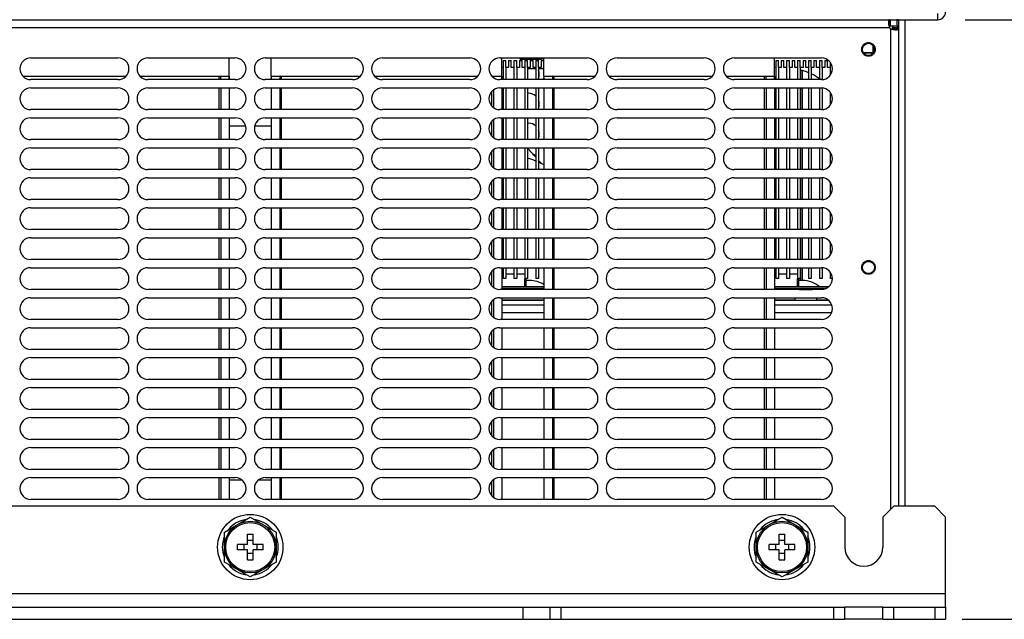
# Model space of a CAD drawing. Extents: x 33 to 410, y 33 to 287.
# Tile 5 of 90: x 82 to 118, y 40 to 62. Entities that reach past the tile are written whole.
import ezdxf

# ---------------------------------------------------------------- set-up
doc = ezdxf.new("R2010")
doc.units = 0
doc.header["$LTSCALE"] = 23.1
doc.linetypes.add('HIDDEN', pattern=[0.2, 0.1, -0.1])
doc.layers.get('0').update_dxf_attribs({"linetype": 'CONTINUOUS'})
for name, color, linetype in [('02___PRT_ALL_AXES', 7, 'CONTINUOUS'), ('ALL_AXIS', 7, 'CONTINUOUS'), ('ALL_CURVE', 7, 'CONTINUOUS'), ('ALL_DIM', 7, 'CONTINUOUS'), ('ALL_FEATURES', 7, 'CONTINUOUS'), ('DEFAULT_2', 8, 'HIDDEN')]:
    doc.layers.add(name, color=color, linetype=linetype)
doc.dimstyles.get("Standard").update_dxf_attribs({"dimtxt": 2.5, "dimasz": 2.5, "dimexe": 1.25, "dimexo": 0.625, "dimtad": 1, "dimcen": 2.5, "dimazin": 3, "dimtfac": 1, "dimtmove": 0, "dimatfit": 3})

# ---------------------------------------------------------------- blocks, each defined once
blk = doc.blocks.new('_OPEN')
at = {"color": 0, "linetype": 'BYBLOCK'}
for p, q in [((0, 0), (-1, 0.25)), ((-1, -0.25), (0, 0)), ((-1, 0), (0, 0))]:
    blk.add_line(p, q, dxfattribs=at)
blk = doc.blocks.new('*D4')
at = {"layer": 'ALL_DIM', "color": 2, "linetype": 'CONTINUOUS'}
for p, q in [((116.399, 61.982), (128.359, 61.982)), ((127.359, 61.982), (127.359, 50.982)), ((127.359, 39.982), (127.359, 50.982)), ((116.289, 39.982), (128.359, 39.982))]:
    blk.add_line(p, q, dxfattribs=at)
at = {"layer": 'ALL_DIM', "color": 2, "linetype": 'CONTINUOUS', "xscale": 2, "yscale": 2, "zscale": 2}
for p, rotation in [((127.359, 61.982), 90), ((127.359, 39.982), 270)]:
    blk.add_blockref('_OPEN', p, dxfattribs=dict(at, rotation=rotation))

msp = doc.modelspace()

# ---------------------------------------------------------------- linework, layer by layer
at = {"color": 7, "linetype": 'CONTINUOUS'}
for p, q in [((113.759, 61.682), (113.759, 61.752)), ((112.678, 60.762), (113.04, 60.762)), ((100.089, 60.532), (100.889, 60.532))]:
    msp.add_line(p, q, dxfattribs=at)
at = {"layer": '02___PRT_ALL_AXES', "color": 7, "linetype": 'CONTINUOUS'}
for p, q in [((99.459, 60.232), (99.459, 59.782)), ((99.559, 60.232), (99.559, 59.782)), ((99.859, 60.232), (99.859, 59.782)), ((99.959, 60.232), (99.959, 59.782)), ((100.259, 60.232), (100.259, 59.782)), ((100.359, 60.232), (100.359, 59.782)), ((100.659, 60.232), (100.659, 59.782)), ((100.759, 60.232), (100.759, 59.782)), ((109.459, 60.232), (109.459, 59.782)), ((109.559, 60.232), (109.559, 59.782)), ((109.859, 60.232), (109.859, 59.782)), ((109.959, 60.232), (109.959, 59.782)), ((110.259, 60.232), (110.259, 59.782)), ((110.359, 60.232), (110.359, 59.782)), ((110.659, 60.232), (110.659, 59.782)), ((110.759, 60.232), (110.759, 59.782)), ((111.059, 60.232), (111.059, 59.782)), ((111.159, 60.232), (111.159, 59.784)), ((111.459, 60.232), (111.459, 59.943)), ((99.459, 59.482), (99.459, 58.682)), ((99.559, 59.482), (99.559, 58.682)), ((99.859, 59.482), (99.859, 58.682)), ((99.959, 59.482), (99.959, 58.682)), ((100.259, 59.482), (100.259, 58.682)), ((100.359, 59.482), (100.359, 58.682)), ((100.659, 59.482), (100.659, 58.682)), ((100.759, 59.482), (100.759, 58.682)), ((109.459, 59.482), (109.459, 58.682)), ((109.559, 59.482), (109.559, 58.682)), ((109.859, 59.482), (109.859, 58.682)), ((109.959, 59.482), (109.959, 58.682)), ((110.259, 59.482), (110.259, 58.682)), ((110.359, 59.482), (110.359, 58.682)), ((110.659, 59.482), (110.659, 58.682)), ((110.759, 59.482), (110.759, 58.682)), ((111.059, 59.482), (111.059, 58.682)), ((111.159, 59.48), (111.159, 58.684)), ((111.459, 59.321), (111.459, 58.843)), ((99.459, 58.382), (99.459, 57.582)), ((99.559, 58.382), (99.559, 57.582)), ((99.859, 58.382), (99.859, 57.582)), ((99.959, 58.382), (99.959, 57.582)), ((100.259, 58.382), (100.259, 57.582)), ((100.359, 58.382), (100.359, 57.582)), ((100.659, 58.382), (100.659, 57.582)), ((100.759, 58.382), (100.759, 57.582)), ((109.459, 58.382), (109.459, 57.582)), ((109.559, 58.382), (109.559, 57.582)), ((109.859, 58.382), (109.859, 57.582)), ((109.959, 58.382), (109.959, 57.582)), ((110.259, 58.382), (110.259, 57.582)), ((110.359, 58.382), (110.359, 57.582)), ((110.659, 58.382), (110.659, 57.582)), ((110.759, 58.382), (110.759, 57.582)), ((111.059, 58.382), (111.059, 57.582)), ((111.159, 58.38), (111.159, 57.584)), ((111.459, 58.221), (111.459, 57.743)), ((99.459, 57.282), (99.459, 56.482)), ((99.559, 57.282), (99.559, 56.482)), ((99.859, 57.282), (99.859, 56.482)), ((99.959, 57.282), (99.959, 56.482)), ((100.259, 57.282), (100.259, 56.482)), ((100.359, 57.282), (100.359, 56.482)), ((100.659, 57.282), (100.659, 56.482)), ((100.759, 57.282), (100.759, 56.482)), ((109.459, 57.282), (109.459, 56.482)), ((109.559, 57.282), (109.559, 56.482)), ((109.859, 57.282), (109.859, 56.482)), ((109.959, 57.282), (109.959, 56.482)), ((110.259, 57.282), (110.259, 56.482)), ((110.359, 57.282), (110.359, 56.482)), ((110.659, 57.282), (110.659, 56.482)), ((110.759, 57.282), (110.759, 56.482)), ((111.059, 57.282), (111.059, 56.482)), ((111.159, 57.28), (111.159, 56.484)), ((111.459, 57.121), (111.459, 56.643)), ((99.459, 56.182), (99.459, 55.382)), ((99.559, 56.182), (99.559, 55.382)), ((99.859, 56.182), (99.859, 55.382)), ((99.959, 56.182), (99.959, 55.382)), ((100.259, 56.182), (100.259, 55.382)), ((100.359, 56.182), (100.359, 55.382)), ((100.659, 56.182), (100.659, 55.382)), ((100.759, 56.182), (100.759, 55.382)), ((109.459, 56.182), (109.459, 55.382)), ((109.559, 56.182), (109.559, 55.382)), ((109.859, 56.182), (109.859, 55.382)), ((109.959, 56.182), (109.959, 55.382)), ((110.259, 56.182), (110.259, 55.382)), ((110.359, 56.182), (110.359, 55.382)), ((110.659, 56.182), (110.659, 55.382)), ((110.759, 56.182), (110.759, 55.382)), ((111.059, 56.182), (111.059, 55.382)), ((111.159, 56.18), (111.159, 55.384)), ((111.459, 56.021), (111.459, 55.543)), ((99.459, 55.082), (99.459, 54.282)), ((99.559, 55.082), (99.559, 54.282)), ((99.859, 55.082), (99.859, 54.282)), ((99.959, 55.082), (99.959, 54.282)), ((100.259, 55.082), (100.259, 54.282)), ((100.359, 55.082), (100.359, 54.282)), ((100.659, 55.082), (100.659, 54.282)), ((100.759, 55.082), (100.759, 54.282)), ((109.459, 55.082), (109.459, 54.282)), ((109.559, 55.082), (109.559, 54.282)), ((109.859, 55.082), (109.859, 54.282)), ((109.959, 55.082), (109.959, 54.282)), ((110.259, 55.082), (110.259, 54.282)), ((110.359, 55.082), (110.359, 54.282)), ((110.659, 55.082), (110.659, 54.282)), ((110.759, 55.082), (110.759, 54.282)), ((111.059, 55.082), (111.059, 54.282)), ((111.159, 55.08), (111.159, 54.284)), ((111.459, 54.921), (111.459, 54.443)), ((99.459, 53.982), (99.459, 53.182)), ((99.559, 53.982), (99.559, 53.182)), ((99.859, 53.982), (99.859, 53.182)), ((99.959, 53.982), (99.959, 53.182)), ((100.259, 53.982), (100.259, 53.182)), ((100.359, 53.982), (100.359, 53.182)), ((100.659, 53.982), (100.659, 53.182)), ((100.759, 53.982), (100.759, 53.182)), ((109.459, 53.982), (109.459, 53.182)), ((109.559, 53.982), (109.559, 53.182)), ((109.859, 53.982), (109.859, 53.182)), ((109.959, 53.982), (109.959, 53.182)), ((110.259, 53.982), (110.259, 53.182)), ((110.359, 53.982), (110.359, 53.182)), ((110.659, 53.982), (110.659, 53.182)), ((110.759, 53.982), (110.759, 53.182)), ((111.059, 53.982), (111.059, 53.182)), ((111.159, 53.98), (111.159, 53.184)), ((111.459, 53.821), (111.459, 53.343)), ((99.459, 52.882), (99.459, 52.482)), ((99.559, 52.882), (99.559, 52.482)), ((99.859, 52.882), (99.859, 52.482)), ((99.959, 52.882), (99.959, 52.482)), ((100.259, 52.882), (100.259, 52.482)), ((100.359, 52.882), (100.359, 52.482)), ((100.659, 52.882), (100.659, 52.482)), ((100.759, 52.882), (100.759, 52.482)), ((109.459, 52.882), (109.459, 52.482)), ((109.559, 52.882), (109.559, 52.482)), ((109.859, 52.882), (109.859, 52.482)), ((109.959, 52.882), (109.959, 52.482)), ((110.259, 52.882), (110.259, 52.482)), ((110.359, 52.882), (110.359, 52.482)), ((110.659, 52.882), (110.659, 52.482)), ((110.759, 52.882), (110.759, 52.482)), ((111.059, 52.882), (111.059, 52.482)), ((111.159, 52.88), (111.159, 52.482)), ((111.459, 52.721), (111.459, 52.482)), ((99.559, 52.482), (99.459, 52.482)), ((99.959, 52.482), (99.859, 52.482)), ((100.359, 52.482), (100.259, 52.482)), ((100.759, 52.482), (100.659, 52.482)), ((109.559, 52.482), (109.459, 52.482)), ((109.959, 52.482), (109.859, 52.482)), ((110.359, 52.482), (110.259, 52.482)), ((110.759, 52.482), (110.659, 52.482)), ((111.159, 52.482), (111.059, 52.482)), ((111.539, 52.482), (111.459, 52.482)), ((113.389, 39.982), (111.989, 39.982))]:
    msp.add_line(p, q, dxfattribs=at)
at = {"layer": '02___PRT_ALL_AXES', "color": 3, "linetype": 'CONTINUOUS'}
msp.add_line((113.389, 40.432), (111.989, 40.432), dxfattribs=at)
at = {"layer": 'ALL_AXIS', "color": 7, "linetype": 'CONTINUOUS'}
for p, q in [((113.659, 61.752), (113.628, 61.752)), ((113.659, 61.982), (113.659, 61.752)), ((113.959, 61.682), (113.729, 61.682)), ((113.729, 61.651), (113.729, 61.682)), ((113.018, 61.048), (113.018, 60.736)), ((113.018, 60.762), (112.678, 60.762)), ((89.419, 59.782), (89.419, 60.582)), ((90.959, 59.912), (90.959, 60.582)), ((99.419, 59.782), (99.419, 60.582)), ((100.13, 60.582), (100.13, 60.532)), ((100.13, 60.532), (100.848, 60.532)), ((100.848, 60.582), (100.848, 60.532)), ((100.959, 59.912), (100.959, 60.582)), ((109.419, 59.782), (109.419, 60.582)), ((89.049, 59.782), (89.049, 59.912)), ((91.329, 59.782), (91.329, 59.912)), ((99.049, 59.908), (99.049, 59.912)), ((101.329, 59.782), (101.329, 59.912)), ((109.049, 59.782), (109.049, 59.912)), ((89.049, 58.682), (89.049, 59.482)), ((91.329, 58.682), (91.329, 59.482)), ((99.049, 58.808), (99.049, 59.356)), ((100.389, 59.282), (100.359, 59.282)), ((101.329, 58.682), (101.329, 59.482)), ((109.049, 58.682), (109.049, 59.482)), ((89.049, 57.582), (89.049, 58.382)), ((91.329, 57.582), (91.329, 58.382)), ((99.049, 57.708), (99.049, 58.256)), ((100.389, 58.182), (100.359, 58.182)), ((101.329, 57.582), (101.329, 58.382)), ((109.049, 57.582), (109.049, 58.382)), ((89.049, 56.482), (89.049, 57.282)), ((91.329, 56.482), (91.329, 57.282)), ((99.049, 56.608), (99.049, 57.156)), ((101.329, 56.482), (101.329, 57.282)), ((109.049, 56.482), (109.049, 57.282)), ((89.049, 55.382), (89.049, 56.182)), ((91.329, 55.382), (91.329, 56.182)), ((99.049, 55.508), (99.049, 56.056)), ((101.329, 55.382), (101.329, 56.182)), ((109.049, 55.382), (109.049, 56.182)), ((89.049, 54.282), (89.049, 55.082)), ((91.329, 54.282), (91.329, 55.082)), ((99.049, 54.408), (99.049, 54.956)), ((101.329, 54.282), (101.329, 55.082)), ((109.049, 54.282), (109.049, 55.082)), ((89.049, 53.182), (89.049, 53.982)), ((91.329, 53.182), (91.329, 53.982)), ((99.049, 53.308), (99.049, 53.856)), ((101.329, 53.182), (101.329, 53.982)), ((109.049, 53.182), (109.049, 53.982)), ((89.049, 52.082), (89.049, 52.882)), ((91.329, 52.082), (91.329, 52.882)), ((99.049, 52.208), (99.049, 52.756)), ((101.329, 52.082), (101.329, 52.882)), ((109.049, 52.082), (109.049, 52.882)), ((89.049, 50.982), (89.049, 51.782)), ((91.329, 50.982), (91.329, 51.782)), ((99.049, 51.108), (99.049, 51.656)), ((101.329, 50.982), (101.329, 51.782)), ((109.049, 50.982), (109.049, 51.782)), ((110.959, 51.762), (110.159, 51.762)), ((110.159, 51.762), (110.159, 51.682)), ((110.209, 51.782), (110.209, 51.762)), ((110.909, 51.782), (110.909, 51.762)), ((110.959, 51.762), (110.959, 51.682)), ((89.049, 49.882), (89.049, 50.682)), ((91.329, 49.882), (91.329, 50.682)), ((99.049, 50.008), (99.049, 50.556)), ((101.329, 49.882), (101.329, 50.682)), ((109.049, 49.882), (109.049, 50.682)), ((89.049, 48.782), (89.049, 49.582)), ((91.329, 48.782), (91.329, 49.582)), ((101.329, 48.782), (101.329, 49.582)), ((109.049, 48.782), (109.049, 49.582)), ((99.049, 48.908), (99.049, 49.456)), ((89.049, 47.682), (89.049, 48.482)), ((91.329, 47.682), (91.329, 48.482)), ((101.329, 47.682), (101.329, 48.482)), ((109.049, 47.682), (109.049, 48.482)), ((99.049, 47.808), (99.049, 48.356)), ((89.049, 46.582), (89.049, 47.382)), ((91.329, 46.582), (91.329, 47.382)), ((101.329, 46.582), (101.329, 47.382)), ((109.049, 46.582), (109.049, 47.382)), ((99.049, 46.708), (99.049, 47.256)), ((89.049, 45.482), (89.049, 46.282)), ((91.329, 45.482), (91.329, 46.282)), ((101.329, 45.482), (101.329, 46.282)), ((109.049, 45.482), (109.049, 46.282)), ((99.049, 45.608), (99.049, 46.156)), ((89.049, 44.382), (89.049, 45.182)), ((91.329, 44.382), (91.329, 45.182)), ((101.329, 44.382), (101.329, 45.182)), ((109.049, 44.382), (109.049, 45.182)), ((99.049, 44.508), (99.049, 45.056)), ((89.239, 43.18), (90.189, 43.729)), ((90.189, 43.729), (91.139, 43.18)), ((108.739, 43.18), (109.689, 43.729)), ((109.689, 43.729), (110.639, 43.18)), ((89.239, 42.083), (89.239, 43.18)), ((91.139, 43.18), (91.139, 42.083)), ((108.739, 42.083), (108.739, 43.18)), ((110.639, 43.18), (110.639, 42.083)), ((90.189, 41.535), (89.239, 42.083)), ((91.139, 42.083), (90.189, 41.535)), ((109.689, 41.535), (108.739, 42.083)), ((110.639, 42.083), (109.689, 41.535))]:
    msp.add_line(p, q, dxfattribs=at)
at = {"layer": 'ALL_AXIS', "color": 3, "linetype": 'CONTINUOUS'}
for p, q in [((82.139, 60.582), (85.339, 60.582)), ((86.439, 60.582), (89.639, 60.582)), ((90.739, 60.582), (93.939, 60.582)), ((95.039, 60.582), (98.239, 60.582)), ((99.339, 60.582), (102.539, 60.582)), ((103.639, 60.582), (106.839, 60.582)), ((107.939, 60.582), (111.139, 60.582)), ((85.339, 59.782), (82.139, 59.782)), ((89.639, 59.782), (86.439, 59.782)), ((93.939, 59.782), (90.739, 59.782)), ((98.239, 59.782), (95.039, 59.782)), ((102.539, 59.782), (99.339, 59.782)), ((106.839, 59.782), (103.639, 59.782)), ((111.139, 59.782), (107.939, 59.782)), ((82.139, 59.482), (85.339, 59.482)), ((86.439, 59.482), (89.639, 59.482)), ((90.739, 59.482), (93.939, 59.482)), ((95.039, 59.482), (98.239, 59.482)), ((99.339, 59.482), (102.539, 59.482)), ((103.639, 59.482), (106.839, 59.482)), ((107.939, 59.482), (111.139, 59.482)), ((85.339, 58.682), (82.139, 58.682)), ((89.639, 58.682), (86.439, 58.682)), ((93.939, 58.682), (90.739, 58.682)), ((98.239, 58.682), (95.039, 58.682)), ((102.539, 58.682), (99.339, 58.682)), ((106.839, 58.682), (103.639, 58.682)), ((111.139, 58.682), (107.939, 58.682)), ((82.139, 58.382), (85.339, 58.382)), ((86.439, 58.382), (89.639, 58.382)), ((90.739, 58.382), (93.939, 58.382)), ((95.039, 58.382), (98.239, 58.382)), ((99.339, 58.382), (102.539, 58.382)), ((103.639, 58.382), (106.839, 58.382)), ((107.939, 58.382), (111.139, 58.382)), ((85.339, 57.582), (82.139, 57.582)), ((89.639, 57.582), (86.439, 57.582)), ((93.939, 57.582), (90.739, 57.582)), ((98.239, 57.582), (95.039, 57.582)), ((102.539, 57.582), (99.339, 57.582)), ((106.839, 57.582), (103.639, 57.582)), ((111.139, 57.582), (107.939, 57.582)), ((82.139, 57.282), (85.339, 57.282)), ((86.439, 57.282), (89.639, 57.282)), ((90.739, 57.282), (93.939, 57.282)), ((95.039, 57.282), (98.239, 57.282)), ((99.339, 57.282), (102.539, 57.282)), ((103.639, 57.282), (106.839, 57.282)), ((107.939, 57.282), (111.139, 57.282)), ((85.339, 56.482), (82.139, 56.482)), ((89.639, 56.482), (86.439, 56.482)), ((93.939, 56.482), (90.739, 56.482)), ((98.239, 56.482), (95.039, 56.482)), ((102.539, 56.482), (99.339, 56.482)), ((106.839, 56.482), (103.639, 56.482)), ((111.139, 56.482), (107.939, 56.482)), ((82.139, 56.182), (85.339, 56.182)), ((86.439, 56.182), (89.639, 56.182)), ((90.739, 56.182), (93.939, 56.182)), ((95.039, 56.182), (98.239, 56.182)), ((99.339, 56.182), (102.539, 56.182)), ((103.639, 56.182), (106.839, 56.182)), ((107.939, 56.182), (111.139, 56.182)), ((85.339, 55.382), (82.139, 55.382)), ((89.639, 55.382), (86.439, 55.382)), ((93.939, 55.382), (90.739, 55.382)), ((98.239, 55.382), (95.039, 55.382)), ((102.539, 55.382), (99.339, 55.382)), ((106.839, 55.382), (103.639, 55.382)), ((111.139, 55.382), (107.939, 55.382)), ((82.139, 55.082), (85.339, 55.082)), ((86.439, 55.082), (89.639, 55.082)), ((90.739, 55.082), (93.939, 55.082)), ((95.039, 55.082), (98.239, 55.082)), ((99.339, 55.082), (102.539, 55.082)), ((103.639, 55.082), (106.839, 55.082)), ((107.939, 55.082), (111.139, 55.082)), ((85.339, 54.282), (82.139, 54.282)), ((89.639, 54.282), (86.439, 54.282)), ((93.939, 54.282), (90.739, 54.282)), ((98.239, 54.282), (95.039, 54.282)), ((102.539, 54.282), (99.339, 54.282)), ((106.839, 54.282), (103.639, 54.282)), ((111.139, 54.282), (107.939, 54.282)), ((82.139, 53.982), (85.339, 53.982)), ((86.439, 53.982), (89.639, 53.982)), ((90.739, 53.982), (93.939, 53.982)), ((95.039, 53.982), (98.239, 53.982)), ((99.339, 53.982), (102.539, 53.982)), ((103.639, 53.982), (106.839, 53.982)), ((107.939, 53.982), (111.139, 53.982)), ((85.339, 53.182), (82.139, 53.182)), ((89.639, 53.182), (86.439, 53.182)), ((93.939, 53.182), (90.739, 53.182)), ((98.239, 53.182), (95.039, 53.182)), ((102.539, 53.182), (99.339, 53.182)), ((106.839, 53.182), (103.639, 53.182)), ((111.139, 53.182), (107.939, 53.182)), ((82.139, 52.882), (85.339, 52.882)), ((86.439, 52.882), (89.639, 52.882)), ((90.739, 52.882), (93.939, 52.882)), ((95.039, 52.882), (98.239, 52.882)), ((99.339, 52.882), (102.539, 52.882)), ((103.639, 52.882), (106.839, 52.882)), ((107.939, 52.882), (111.139, 52.882)), ((85.339, 52.082), (82.139, 52.082)), ((89.639, 52.082), (86.439, 52.082)), ((93.939, 52.082), (90.739, 52.082)), ((98.239, 52.082), (95.039, 52.082)), ((102.539, 52.082), (99.339, 52.082)), ((106.839, 52.082), (103.639, 52.082)), ((111.139, 52.082), (107.939, 52.082)), ((82.139, 51.782), (85.339, 51.782)), ((86.439, 51.782), (89.639, 51.782)), ((90.739, 51.782), (93.939, 51.782)), ((95.039, 51.782), (98.239, 51.782)), ((99.339, 51.782), (102.539, 51.782)), ((103.639, 51.782), (106.839, 51.782)), ((107.939, 51.782), (111.139, 51.782)), ((85.339, 50.982), (82.139, 50.982)), ((89.639, 50.982), (86.439, 50.982)), ((93.939, 50.982), (90.739, 50.982)), ((98.239, 50.982), (95.039, 50.982)), ((102.539, 50.982), (99.339, 50.982)), ((106.839, 50.982), (103.639, 50.982)), ((111.139, 50.982), (107.939, 50.982)), ((82.139, 50.682), (85.339, 50.682)), ((86.439, 50.682), (89.639, 50.682)), ((90.739, 50.682), (93.939, 50.682)), ((95.039, 50.682), (98.239, 50.682)), ((99.339, 50.682), (102.539, 50.682)), ((103.639, 50.682), (106.839, 50.682)), ((107.939, 50.682), (111.139, 50.682)), ((85.339, 49.882), (82.139, 49.882)), ((89.639, 49.882), (86.439, 49.882)), ((93.939, 49.882), (90.739, 49.882)), ((98.239, 49.882), (95.039, 49.882)), ((102.539, 49.882), (99.339, 49.882)), ((106.839, 49.882), (103.639, 49.882)), ((111.139, 49.882), (107.939, 49.882)), ((82.139, 49.582), (85.339, 49.582)), ((86.439, 49.582), (89.639, 49.582)), ((90.739, 49.582), (93.939, 49.582)), ((95.039, 49.582), (98.239, 49.582)), ((99.339, 49.582), (102.539, 49.582)), ((103.639, 49.582), (106.839, 49.582)), ((107.939, 49.582), (111.139, 49.582)), ((85.339, 48.782), (82.139, 48.782)), ((89.639, 48.782), (86.439, 48.782)), ((93.939, 48.782), (90.739, 48.782)), ((98.239, 48.782), (95.039, 48.782)), ((102.539, 48.782), (99.339, 48.782)), ((106.839, 48.782), (103.639, 48.782)), ((111.139, 48.782), (107.939, 48.782)), ((82.139, 48.482), (85.339, 48.482)), ((86.439, 48.482), (89.639, 48.482)), ((90.739, 48.482), (93.939, 48.482)), ((95.039, 48.482), (98.239, 48.482)), ((99.339, 48.482), (102.539, 48.482)), ((103.639, 48.482), (106.839, 48.482)), ((107.939, 48.482), (111.139, 48.482)), ((85.339, 47.682), (82.139, 47.682)), ((89.639, 47.682), (86.439, 47.682)), ((93.939, 47.682), (90.739, 47.682)), ((98.239, 47.682), (95.039, 47.682)), ((102.539, 47.682), (99.339, 47.682)), ((106.839, 47.682), (103.639, 47.682)), ((111.139, 47.682), (107.939, 47.682)), ((82.139, 47.382), (85.339, 47.382)), ((86.439, 47.382), (89.639, 47.382)), ((90.739, 47.382), (93.939, 47.382)), ((95.039, 47.382), (98.239, 47.382)), ((99.339, 47.382), (102.539, 47.382)), ((103.639, 47.382), (106.839, 47.382)), ((107.939, 47.382), (111.139, 47.382)), ((85.339, 46.582), (82.139, 46.582)), ((89.639, 46.582), (86.439, 46.582)), ((93.939, 46.582), (90.739, 46.582)), ((98.239, 46.582), (95.039, 46.582)), ((102.539, 46.582), (99.339, 46.582)), ((106.839, 46.582), (103.639, 46.582)), ((111.139, 46.582), (107.939, 46.582)), ((82.139, 46.282), (85.339, 46.282)), ((86.439, 46.282), (89.639, 46.282)), ((90.739, 46.282), (93.939, 46.282)), ((95.039, 46.282), (98.239, 46.282)), ((99.339, 46.282), (102.539, 46.282)), ((103.639, 46.282), (106.839, 46.282)), ((107.939, 46.282), (111.139, 46.282)), ((85.339, 45.482), (82.139, 45.482)), ((82.139, 45.182), (85.339, 45.182)), ((89.639, 45.482), (86.439, 45.482)), ((86.439, 45.182), (89.639, 45.182)), ((93.939, 45.482), (90.739, 45.482)), ((90.739, 45.182), (93.939, 45.182)), ((98.239, 45.482), (95.039, 45.482)), ((95.039, 45.182), (98.239, 45.182)), ((102.539, 45.482), (99.339, 45.482)), ((99.339, 45.182), (102.539, 45.182)), ((106.839, 45.482), (103.639, 45.482)), ((103.639, 45.182), (106.839, 45.182)), ((111.139, 45.482), (107.939, 45.482)), ((107.939, 45.182), (111.139, 45.182)), ((85.339, 44.382), (82.139, 44.382)), ((89.639, 44.382), (86.439, 44.382)), ((93.939, 44.382), (90.739, 44.382)), ((98.239, 44.382), (95.039, 44.382)), ((102.539, 44.382), (99.339, 44.382)), ((106.839, 44.382), (103.639, 44.382)), ((111.139, 44.382), (107.939, 44.382))]:
    msp.add_line(p, q, dxfattribs=at)
at = {"layer": 'ALL_AXIS', "color": 9, "linetype": 'CONTINUOUS'}
msp.add_line((110.313, 52.088), (110.805, 52.088), dxfattribs=at)
at = {"layer": 'ALL_AXIS', "color": 3, "linetype": 'CONTINUOUS'}
for centre in [(112.859, 60.892), (112.859, 52.892)]:
    msp.add_circle(centre, 0.224, dxfattribs=at)
at = {"layer": 'ALL_AXIS', "color": 7, "linetype": 'CONTINUOUS'}
for centre, radius in [((90.189, 42.632), 1.2), ((109.689, 42.632), 1.2), ((90.189, 42.632), 0.95), ((109.689, 42.632), 0.95)]:
    msp.add_circle(centre, radius, dxfattribs=at)
at = {"layer": 'ALL_AXIS', "color": 3, "linetype": 'CONTINUOUS'}
for centre, radius, start, end in [((113.788, 61.811), 0.2, 216.6353, 233.3647), ((82.139, 60.182), 0.4, 90, 270), ((85.339, 60.182), 0.4, 270, 90), ((86.439, 60.182), 0.4, 90, 270), ((89.639, 60.182), 0.4, 270, 90), ((90.739, 60.182), 0.4, 90, 270), ((93.939, 60.182), 0.4, 270, 90), ((95.039, 60.182), 0.4, 90, 270), ((98.239, 60.182), 0.4, 270, 90), ((99.339, 60.182), 0.4, 90, 270), ((102.539, 60.182), 0.4, 270, 90), ((103.639, 60.182), 0.4, 90, 270), ((106.839, 60.182), 0.4, 270, 90), ((107.939, 60.182), 0.4, 90, 270), ((111.139, 60.182), 0.4, 270, 90), ((82.139, 59.082), 0.4, 90, 270), ((85.339, 59.082), 0.4, 270, 90), ((86.439, 59.082), 0.4, 90, 270), ((89.639, 59.082), 0.4, 270, 90), ((90.739, 59.082), 0.4, 90, 270), ((93.939, 59.082), 0.4, 270, 90), ((95.039, 59.082), 0.4, 90, 270), ((98.239, 59.082), 0.4, 270, 90), ((99.339, 59.082), 0.4, 90, 270), ((102.539, 59.082), 0.4, 270, 90), ((103.639, 59.082), 0.4, 90, 270), ((106.839, 59.082), 0.4, 270, 90), ((107.939, 59.082), 0.4, 90, 270), ((111.139, 59.082), 0.4, 270, 90), ((82.139, 57.982), 0.4, 90, 270), ((85.339, 57.982), 0.4, 270, 90), ((86.439, 57.982), 0.4, 90, 270), ((89.639, 57.982), 0.4, 270, 90), ((90.739, 57.982), 0.4, 90, 270), ((93.939, 57.982), 0.4, 270, 90), ((95.039, 57.982), 0.4, 90, 270), ((98.239, 57.982), 0.4, 270, 90), ((99.339, 57.982), 0.4, 90, 270), ((102.539, 57.982), 0.4, 270, 90), ((103.639, 57.982), 0.4, 90, 270), ((106.839, 57.982), 0.4, 270, 90), ((107.939, 57.982), 0.4, 90, 270), ((111.139, 57.982), 0.4, 270, 90), ((82.139, 56.882), 0.4, 90, 270), ((85.339, 56.882), 0.4, 270, 90), ((86.439, 56.882), 0.4, 90, 270), ((89.639, 56.882), 0.4, 270, 90), ((90.739, 56.882), 0.4, 90, 270), ((93.939, 56.882), 0.4, 270, 90), ((95.039, 56.882), 0.4, 90, 270), ((98.239, 56.882), 0.4, 270, 90), ((99.339, 56.882), 0.4, 90, 270), ((102.539, 56.882), 0.4, 270, 90), ((103.639, 56.882), 0.4, 90, 270), ((106.839, 56.882), 0.4, 270, 90), ((107.939, 56.882), 0.4, 90, 270), ((111.139, 56.882), 0.4, 270, 90), ((82.139, 55.782), 0.4, 90, 270), ((85.339, 55.782), 0.4, 270, 90), ((86.439, 55.782), 0.4, 90, 270), ((89.639, 55.782), 0.4, 270, 90), ((90.739, 55.782), 0.4, 90, 270), ((93.939, 55.782), 0.4, 270, 90), ((95.039, 55.782), 0.4, 90, 270), ((98.239, 55.782), 0.4, 270, 90), ((99.339, 55.782), 0.4, 90, 270), ((102.539, 55.782), 0.4, 270, 90), ((103.639, 55.782), 0.4, 90, 270), ((106.839, 55.782), 0.4, 270, 90), ((107.939, 55.782), 0.4, 90, 270), ((111.139, 55.782), 0.4, 270, 90), ((82.139, 54.682), 0.4, 90, 270), ((85.339, 54.682), 0.4, 270, 90), ((86.439, 54.682), 0.4, 90, 270), ((89.639, 54.682), 0.4, 270, 90), ((90.739, 54.682), 0.4, 90, 270), ((93.939, 54.682), 0.4, 270, 90), ((95.039, 54.682), 0.4, 90, 270), ((98.239, 54.682), 0.4, 270, 90), ((99.339, 54.682), 0.4, 90, 270), ((102.539, 54.682), 0.4, 270, 90), ((103.639, 54.682), 0.4, 90, 270), ((106.839, 54.682), 0.4, 270, 90), ((107.939, 54.682), 0.4, 90, 270), ((111.139, 54.682), 0.4, 270, 90), ((82.139, 53.582), 0.4, 90, 270), ((85.339, 53.582), 0.4, 270, 90), ((86.439, 53.582), 0.4, 90, 270), ((89.639, 53.582), 0.4, 270, 90), ((90.739, 53.582), 0.4, 90, 270), ((93.939, 53.582), 0.4, 270, 90), ((95.039, 53.582), 0.4, 90, 270), ((98.239, 53.582), 0.4, 270, 90), ((99.339, 53.582), 0.4, 90, 270), ((102.539, 53.582), 0.4, 270, 90), ((103.639, 53.582), 0.4, 90, 270), ((106.839, 53.582), 0.4, 270, 90), ((107.939, 53.582), 0.4, 90, 270), ((111.139, 53.582), 0.4, 270, 90), ((82.139, 52.482), 0.4, 90, 270), ((85.339, 52.482), 0.4, 270, 90), ((86.439, 52.482), 0.4, 90, 270), ((89.639, 52.482), 0.4, 270, 90), ((90.739, 52.482), 0.4, 90, 270), ((93.939, 52.482), 0.4, 270, 90), ((95.039, 52.482), 0.4, 90, 270), ((98.239, 52.482), 0.4, 270, 90), ((99.339, 52.482), 0.4, 90, 270), ((102.539, 52.482), 0.4, 270, 90), ((103.639, 52.482), 0.4, 90, 270), ((106.839, 52.482), 0.4, 270, 90), ((107.939, 52.482), 0.4, 90, 270), ((111.139, 52.482), 0.4, 270, 90), ((82.139, 51.382), 0.4, 90, 270), ((85.339, 51.382), 0.4, 270, 90), ((86.439, 51.382), 0.4, 90, 270), ((89.639, 51.382), 0.4, 270, 90), ((90.739, 51.382), 0.4, 90, 270), ((93.939, 51.382), 0.4, 270, 90), ((95.039, 51.382), 0.4, 90, 270), ((98.239, 51.382), 0.4, 270, 90), ((99.339, 51.382), 0.4, 90, 270), ((102.539, 51.382), 0.4, 270, 90), ((103.639, 51.382), 0.4, 90, 270), ((106.839, 51.382), 0.4, 270, 90), ((107.939, 51.382), 0.4, 90, 270), ((111.139, 51.382), 0.4, 270, 90), ((82.139, 50.282), 0.4, 90, 270), ((85.339, 50.282), 0.4, 270, 90), ((86.439, 50.282), 0.4, 90, 270), ((89.639, 50.282), 0.4, 270, 90), ((90.739, 50.282), 0.4, 90, 270), ((93.939, 50.282), 0.4, 270, 90), ((95.039, 50.282), 0.4, 90, 270), ((98.239, 50.282), 0.4, 270, 90), ((99.339, 50.282), 0.4, 90, 270), ((102.539, 50.282), 0.4, 270, 90), ((103.639, 50.282), 0.4, 90, 270), ((106.839, 50.282), 0.4, 270, 90), ((107.939, 50.282), 0.4, 90, 270), ((111.139, 50.282), 0.4, 270, 90), ((82.139, 49.182), 0.4, 90, 270), ((85.339, 49.182), 0.4, 270, 90), ((86.439, 49.182), 0.4, 90, 270), ((89.639, 49.182), 0.4, 270, 90), ((90.739, 49.182), 0.4, 90, 270), ((93.939, 49.182), 0.4, 270, 90), ((95.039, 49.182), 0.4, 90, 270), ((98.239, 49.182), 0.4, 270, 90), ((99.339, 49.182), 0.4, 90, 270), ((102.539, 49.182), 0.4, 270, 90), ((103.639, 49.182), 0.4, 90, 270), ((106.839, 49.182), 0.4, 270, 90), ((107.939, 49.182), 0.4, 90, 270), ((111.139, 49.182), 0.4, 270, 90), ((82.139, 48.082), 0.4, 90, 270), ((85.339, 48.082), 0.4, 270, 90), ((86.439, 48.082), 0.4, 90, 270), ((89.639, 48.082), 0.4, 270, 90), ((90.739, 48.082), 0.4, 90, 270), ((93.939, 48.082), 0.4, 270, 90), ((95.039, 48.082), 0.4, 90, 270), ((98.239, 48.082), 0.4, 270, 90), ((99.339, 48.082), 0.4, 90, 270), ((102.539, 48.082), 0.4, 270, 90), ((103.639, 48.082), 0.4, 90, 270), ((106.839, 48.082), 0.4, 270, 90), ((107.939, 48.082), 0.4, 90, 270), ((111.139, 48.082), 0.4, 270, 90), ((82.139, 46.982), 0.4, 90, 270), ((85.339, 46.982), 0.4, 270, 90), ((86.439, 46.982), 0.4, 90, 270), ((89.639, 46.982), 0.4, 270, 90), ((90.739, 46.982), 0.4, 90, 270), ((93.939, 46.982), 0.4, 270, 90), ((95.039, 46.982), 0.4, 90, 270), ((98.239, 46.982), 0.4, 270, 90), ((99.339, 46.982), 0.4, 90, 270), ((102.539, 46.982), 0.4, 270, 90), ((103.639, 46.982), 0.4, 90, 270), ((106.839, 46.982), 0.4, 270, 90), ((107.939, 46.982), 0.4, 90, 270), ((111.139, 46.982), 0.4, 270, 90), ((82.139, 45.882), 0.4, 90, 270), ((85.339, 45.882), 0.4, 270, 90), ((86.439, 45.882), 0.4, 90, 270), ((89.639, 45.882), 0.4, 270, 90), ((90.739, 45.882), 0.4, 90, 270), ((93.939, 45.882), 0.4, 270, 90), ((95.039, 45.882), 0.4, 90, 270), ((98.239, 45.882), 0.4, 270, 90), ((99.339, 45.882), 0.4, 90, 270), ((102.539, 45.882), 0.4, 270, 90), ((103.639, 45.882), 0.4, 90, 270), ((106.839, 45.882), 0.4, 270, 90), ((107.939, 45.882), 0.4, 90, 270), ((111.139, 45.882), 0.4, 270, 90), ((82.139, 44.782), 0.4, 90, 270), ((85.339, 44.782), 0.4, 270, 90), ((86.439, 44.782), 0.4, 90, 270), ((89.639, 44.782), 0.4, 270, 90), ((90.739, 44.782), 0.4, 90, 270), ((93.939, 44.782), 0.4, 270, 90), ((95.039, 44.782), 0.4, 90, 270), ((98.239, 44.782), 0.4, 270, 90), ((99.339, 44.782), 0.4, 90, 270), ((102.539, 44.782), 0.4, 270, 90), ((103.639, 44.782), 0.4, 90, 270), ((106.839, 44.782), 0.4, 270, 90), ((107.939, 44.782), 0.4, 90, 270), ((111.139, 44.782), 0.4, 270, 90)]:
    msp.add_arc(centre, radius, start, end, dxfattribs=at)
at = {"layer": 'ALL_AXIS', "color": 7, "linetype": 'CONTINUOUS'}
for centre, radius, start, end in [((100.389, 59.982), 0.4, 338.096, 21.904), ((100.389, 58.882), 0.4, 47.4183, 90), ((100.389, 58.882), 0.4, 338.096, 21.904), ((100.389, 57.782), 0.4, 47.4183, 90), ((100.389, 57.782), 0.4, 338.096, 21.904), ((100.389, 56.682), 0.4, 47.4183, 65.9089), ((100.389, 56.682), 0.4, 19.0357, 21.904), ((110.348, 51.963), 0.13, 105.8809, 111.328), ((110.559, 51.222), 0.9, 74.1191, 105.8809), ((110.77, 51.963), 0.13, 68.672, 74.1191), ((90.189, 42.632), 1.025, 98.9514, 141.1554), ((90.189, 42.632), 1.025, 38.8446, 81.0486), ((109.689, 42.632), 1.025, 98.9514, 141.1554), ((109.689, 42.632), 1.025, 38.8446, 81.0486), ((90.189, 42.632), 1.025, 158.2267, 201.7733), ((90.189, 42.632), 1.025, 338.2267, 21.7733), ((109.689, 42.632), 1.025, 158.2267, 201.7733), ((109.689, 42.632), 1.025, 338.2267, 21.7733), ((90.189, 42.632), 1.025, 218.8446, 261.0486), ((90.189, 42.632), 1.025, 278.9514, 321.1554), ((109.689, 42.632), 1.025, 218.8446, 261.0486), ((109.689, 42.632), 1.025, 278.9514, 321.1554)]:
    msp.add_arc(centre, radius, start, end, dxfattribs=at)
at = {"layer": 'ALL_CURVE', "color": 40, "linetype": 'CONTINUOUS'}
msp.add_line((110.559, 52.097), (110.559, 52.122), dxfattribs=at)
msp.add_arc((110.559, 51.222), 0.9, 76.5066, 103.4934, dxfattribs=at)
at = {"layer": 'ALL_FEATURES', "color": 9, "linetype": 'CONTINUOUS'}
for p, q in [((115.399, 61.982), (115.399, 62.212)), ((113.899, 61.982), (113.899, 61.752)), ((113.959, 61.749), (113.943, 61.733)), ((66.75, 61.692), (113.628, 61.692)), ((113.669, 61.651), (113.669, 44.012)), ((110.431, 60.115), (110.431, 59.782)), ((110.431, 59.482), (110.431, 58.682)), ((110.431, 58.382), (110.431, 57.582)), ((110.431, 57.282), (110.431, 56.482)), ((110.431, 56.182), (110.431, 55.382)), ((110.431, 55.082), (110.431, 54.282)), ((110.431, 53.982), (110.431, 53.182)), ((110.431, 52.882), (110.431, 52.412)), ((99.419, 52.662), (99.459, 52.662)), ((99.559, 52.662), (99.859, 52.662)), ((99.959, 52.662), (100.259, 52.662)), ((100.259, 52.182), (100.259, 52.482)), ((109.419, 52.662), (109.459, 52.662)), ((109.559, 52.662), (109.859, 52.662)), ((109.959, 52.662), (110.259, 52.662)), ((110.259, 52.182), (110.259, 52.482)), ((110.319, 52.412), (110.319, 52.482)), ((100.959, 52.12), (99.419, 52.12)), ((110.548, 52.12), (109.419, 52.12)), ((111.308, 52.12), (110.57, 52.12)), ((100.959, 51.697), (99.419, 51.697)), ((110.159, 51.697), (109.419, 51.697)), ((111.385, 51.697), (110.959, 51.697)), ((100.959, 51.232), (99.419, 51.232)), ((111.509, 51.232), (109.419, 51.232)), ((64.689, 40.932), (115.689, 40.932)), ((100.189, 40.432), (100.189, 39.982))]:
    msp.add_line(p, q, dxfattribs=at)
at = {"layer": 'ALL_FEATURES', "color": 7, "linetype": 'CONTINUOUS'}
for p, q in [((64.979, 61.982), (115.399, 61.982)), ((113.628, 61.982), (113.628, 61.752)), ((113.659, 61.752), (113.899, 61.752)), ((113.959, 61.982), (113.959, 44.132)), ((113.959, 61.651), (113.729, 61.651)), ((113.759, 61.692), (113.959, 61.692)), ((99.459, 60.482), (99.559, 60.482)), ((99.459, 60.482), (99.459, 60.232)), ((99.559, 60.232), (99.559, 60.482)), ((99.659, 60.482), (99.759, 60.482)), ((99.659, 60.482), (99.659, 60.232)), ((99.759, 60.232), (99.759, 60.482)), ((99.859, 60.482), (99.959, 60.482)), ((99.859, 60.482), (99.859, 60.232)), ((99.959, 60.232), (99.959, 60.482)), ((100.059, 60.482), (100.159, 60.482)), ((100.059, 60.482), (100.059, 60.232)), ((100.159, 60.232), (100.159, 60.482)), ((100.259, 60.482), (100.359, 60.482)), ((100.259, 60.482), (100.259, 60.232)), ((100.359, 60.232), (100.359, 60.482)), ((100.459, 60.482), (100.559, 60.482)), ((100.459, 60.482), (100.459, 60.232)), ((100.559, 60.232), (100.559, 60.482)), ((100.659, 60.482), (100.759, 60.482)), ((100.659, 60.482), (100.659, 60.232)), ((100.759, 60.232), (100.759, 60.482)), ((100.859, 60.482), (100.959, 60.482)), ((100.859, 60.482), (100.859, 60.232)), ((109.459, 60.482), (109.559, 60.482)), ((109.459, 60.482), (109.459, 60.232)), ((109.559, 60.232), (109.559, 60.482)), ((109.659, 60.482), (109.759, 60.482)), ((109.659, 60.482), (109.659, 60.232)), ((109.759, 60.232), (109.759, 60.482)), ((109.859, 60.482), (109.959, 60.482)), ((109.859, 60.482), (109.859, 60.232)), ((109.959, 60.232), (109.959, 60.482)), ((110.059, 60.482), (110.159, 60.482)), ((110.059, 60.482), (110.059, 60.232)), ((110.159, 60.232), (110.159, 60.482)), ((110.259, 60.482), (110.359, 60.482)), ((110.259, 60.482), (110.259, 60.232)), ((110.359, 60.232), (110.359, 60.482)), ((110.459, 60.482), (110.559, 60.482)), ((110.459, 60.482), (110.459, 60.232)), ((110.559, 60.232), (110.559, 60.482)), ((110.659, 60.482), (110.759, 60.482)), ((110.659, 60.482), (110.659, 60.232)), ((110.759, 60.232), (110.759, 60.482)), ((110.859, 60.482), (110.959, 60.482)), ((110.859, 60.482), (110.859, 60.232)), ((110.959, 60.232), (110.959, 60.482)), ((111.059, 60.482), (111.159, 60.482)), ((111.059, 60.482), (111.059, 60.232)), ((111.159, 60.232), (111.159, 60.482)), ((111.259, 60.482), (111.359, 60.482)), ((111.259, 60.482), (111.259, 60.232)), ((111.359, 60.232), (111.359, 60.482)), ((111.459, 60.421), (111.459, 60.232)), ((99.459, 60.232), (99.419, 60.232)), ((99.659, 60.232), (99.559, 60.232)), ((99.859, 60.232), (99.759, 60.232)), ((100.059, 60.232), (99.959, 60.232)), ((100.259, 60.232), (100.159, 60.232)), ((100.459, 60.232), (100.359, 60.232)), ((100.659, 60.232), (100.559, 60.232)), ((100.859, 60.232), (100.759, 60.232)), ((109.459, 60.232), (109.419, 60.232)), ((109.659, 60.232), (109.559, 60.232)), ((109.859, 60.232), (109.759, 60.232)), ((110.059, 60.232), (109.959, 60.232)), ((110.259, 60.232), (110.159, 60.232)), ((110.459, 60.232), (110.359, 60.232)), ((110.659, 60.232), (110.559, 60.232)), ((110.859, 60.232), (110.759, 60.232)), ((111.059, 60.232), (110.959, 60.232)), ((111.259, 60.232), (111.159, 60.232)), ((111.459, 60.232), (111.359, 60.232)), ((81.845, 59.912), (85.633, 59.912)), ((86.145, 59.912), (89.408, 59.912)), ((90.959, 59.912), (90.959, 59.782)), ((90.966, 59.907), (90.97, 59.912)), ((90.97, 59.912), (94.233, 59.912)), ((94.745, 59.912), (98.533, 59.912)), ((99.045, 59.912), (99.408, 59.912)), ((100.959, 59.912), (100.959, 59.782)), ((100.966, 59.907), (100.97, 59.912)), ((100.97, 59.912), (102.833, 59.912)), ((103.345, 59.912), (107.133, 59.912)), ((107.645, 59.912), (109.408, 59.912)), ((89.109, 59.482), (89.109, 58.682)), ((89.419, 59.482), (89.419, 58.682)), ((90.959, 59.482), (90.959, 58.682)), ((91.269, 59.482), (91.269, 58.682)), ((99.109, 59.409), (99.109, 58.755)), ((99.419, 59.482), (99.419, 58.682)), ((100.959, 59.482), (100.959, 58.682)), ((101.269, 59.482), (101.269, 58.682)), ((109.109, 59.482), (109.109, 58.682)), ((109.419, 59.482), (109.419, 58.682)), ((89.109, 58.382), (89.109, 57.582)), ((89.419, 58.382), (89.419, 57.582)), ((90.959, 58.382), (90.959, 57.582)), ((91.269, 58.382), (91.269, 57.582)), ((99.109, 58.309), (99.109, 57.655)), ((99.419, 58.382), (99.419, 57.582)), ((100.959, 58.382), (100.959, 57.582)), ((101.269, 58.382), (101.269, 57.582)), ((109.109, 58.382), (109.109, 57.582)), ((109.419, 58.382), (109.419, 57.582)), ((89.419, 58.082), (90.025, 58.082)), ((90.353, 58.082), (90.959, 58.082)), ((89.109, 57.282), (89.109, 56.482)), ((89.419, 57.282), (89.419, 56.482)), ((90.959, 57.282), (90.959, 56.482)), ((91.269, 57.282), (91.269, 56.482)), ((99.109, 57.209), (99.109, 56.555)), ((99.419, 57.282), (99.419, 56.482)), ((100.959, 57.282), (100.959, 56.482)), ((101.269, 57.282), (101.269, 56.482)), ((109.109, 57.282), (109.109, 56.482)), ((109.419, 57.282), (109.419, 56.482)), ((89.109, 56.182), (89.109, 55.382)), ((89.419, 56.182), (89.419, 55.382)), ((90.959, 56.182), (90.959, 55.382)), ((91.269, 56.182), (91.269, 55.382)), ((99.109, 56.109), (99.109, 55.455)), ((99.419, 56.182), (99.419, 55.382)), ((100.959, 56.182), (100.959, 55.382)), ((101.269, 56.182), (101.269, 55.382)), ((109.109, 56.182), (109.109, 55.382)), ((109.419, 56.182), (109.419, 55.382)), ((89.109, 55.082), (89.109, 54.282)), ((89.419, 55.082), (89.419, 54.282)), ((90.959, 55.082), (90.959, 54.282)), ((91.269, 55.082), (91.269, 54.282)), ((99.109, 55.009), (99.109, 54.355)), ((99.419, 55.082), (99.419, 54.282)), ((100.959, 55.082), (100.959, 54.282)), ((101.269, 55.082), (101.269, 54.282)), ((109.109, 55.082), (109.109, 54.282)), ((109.419, 55.082), (109.419, 54.282)), ((89.109, 53.982), (89.109, 53.182)), ((89.419, 53.982), (89.419, 53.182)), ((90.959, 53.982), (90.959, 53.182)), ((91.269, 53.982), (91.269, 53.182)), ((99.109, 53.909), (99.109, 53.255)), ((99.419, 53.982), (99.419, 53.182)), ((100.959, 53.982), (100.959, 53.182)), ((101.269, 53.982), (101.269, 53.182)), ((109.109, 53.982), (109.109, 53.182)), ((109.419, 53.982), (109.419, 53.182)), ((89.109, 52.882), (89.109, 52.082)), ((89.419, 52.882), (89.419, 52.082)), ((90.959, 52.882), (90.959, 52.082)), ((91.269, 52.882), (91.269, 52.082)), ((99.109, 52.809), (99.109, 52.155)), ((99.419, 52.882), (99.419, 52.082)), ((100.959, 52.882), (100.959, 52.082)), ((101.269, 52.882), (101.269, 52.082)), ((109.109, 52.882), (109.109, 52.082)), ((109.419, 52.882), (109.419, 52.082)), ((100.309, 52.182), (100.309, 52.482)), ((100.438, 52.412), (100.309, 52.412)), ((110.309, 52.182), (110.309, 52.482)), ((110.438, 52.412), (110.309, 52.412)), ((100.959, 52.182), (99.419, 52.182)), ((111.402, 52.182), (109.419, 52.182)), ((89.109, 51.782), (89.109, 50.982)), ((89.419, 51.782), (89.419, 50.982)), ((90.959, 51.782), (90.959, 50.982)), ((91.269, 51.782), (91.269, 50.982)), ((99.109, 51.709), (99.109, 51.055)), ((99.419, 51.782), (99.419, 50.982)), ((100.959, 51.682), (99.419, 51.682)), ((100.959, 51.782), (100.959, 50.982)), ((101.269, 51.782), (101.269, 50.982)), ((109.109, 51.782), (109.109, 50.982)), ((109.419, 51.782), (109.419, 50.982)), ((111.402, 51.682), (109.419, 51.682)), ((99.419, 51.522), (100.959, 51.522)), ((109.419, 51.522), (111.513, 51.522)), ((89.109, 50.682), (89.109, 49.882)), ((89.419, 50.682), (89.419, 49.882)), ((90.959, 50.682), (90.959, 49.882)), ((91.269, 50.682), (91.269, 49.882)), ((99.109, 50.609), (99.109, 49.955)), ((99.419, 50.682), (99.419, 49.882)), ((100.959, 50.682), (100.959, 49.882)), ((101.269, 50.682), (101.269, 49.882)), ((109.109, 50.682), (109.109, 49.882)), ((109.419, 50.682), (109.419, 49.882)), ((89.109, 49.582), (89.109, 48.782)), ((89.419, 49.582), (89.419, 48.782)), ((90.959, 49.582), (90.959, 48.782)), ((91.269, 49.582), (91.269, 48.782)), ((99.109, 49.509), (99.109, 48.855)), ((99.419, 49.582), (99.419, 48.782)), ((100.959, 49.582), (100.959, 48.782)), ((101.269, 49.582), (101.269, 48.782)), ((109.109, 49.582), (109.109, 48.782)), ((109.419, 49.582), (109.419, 48.782)), ((89.109, 48.482), (89.109, 47.682)), ((89.419, 48.482), (89.419, 47.682)), ((90.959, 48.482), (90.959, 47.682)), ((91.269, 48.482), (91.269, 47.682)), ((99.109, 48.409), (99.109, 47.755)), ((99.419, 48.482), (99.419, 47.682)), ((100.959, 48.482), (100.959, 47.682)), ((101.269, 48.482), (101.269, 47.682)), ((109.109, 48.482), (109.109, 47.682)), ((109.419, 48.482), (109.419, 47.682)), ((89.109, 47.382), (89.109, 46.582)), ((89.419, 47.382), (89.419, 46.582)), ((90.959, 47.382), (90.959, 46.582)), ((91.269, 47.382), (91.269, 46.582)), ((99.109, 47.309), (99.109, 46.655)), ((99.419, 47.382), (99.419, 46.582)), ((100.959, 47.382), (100.959, 46.582)), ((101.269, 47.382), (101.269, 46.582)), ((109.109, 47.382), (109.109, 46.582)), ((109.419, 47.382), (109.419, 46.582)), ((89.109, 46.282), (89.109, 45.482)), ((89.419, 46.282), (89.419, 45.482)), ((90.959, 46.282), (90.959, 45.482)), ((91.269, 46.282), (91.269, 45.482)), ((99.419, 46.282), (99.419, 45.482)), ((100.959, 46.282), (100.959, 45.482)), ((101.269, 46.282), (101.269, 45.482)), ((109.109, 46.282), (109.109, 45.482)), ((109.419, 46.282), (109.419, 45.482)), ((99.109, 46.209), (99.109, 45.555)), ((89.109, 45.182), (89.109, 44.382)), ((89.419, 45.182), (89.419, 44.382)), ((90.959, 45.182), (90.959, 44.382)), ((91.269, 45.182), (91.269, 44.382)), ((99.419, 45.182), (99.419, 44.382)), ((100.959, 45.182), (100.959, 44.382)), ((101.269, 45.182), (101.269, 44.382)), ((109.109, 45.182), (109.109, 44.382)), ((109.419, 45.182), (109.419, 44.382)), ((89.902, 45.082), (89.419, 45.082)), ((90.959, 45.082), (90.476, 45.082)), ((99.109, 45.109), (99.109, 44.455)), ((90.088, 43.102), (90.291, 43.102)), ((90.088, 42.733), (90.088, 43.102)), ((90.291, 42.733), (90.291, 43.102)), ((109.588, 43.102), (109.791, 43.102)), ((109.588, 42.733), (109.588, 43.102)), ((109.791, 42.733), (109.791, 43.102)), ((90.088, 42.733), (89.719, 42.733)), ((89.719, 42.53), (89.719, 42.733)), ((89.949, 42.733), (89.949, 42.53)), ((90.291, 42.872), (90.088, 42.872)), ((90.659, 42.733), (90.291, 42.733)), ((90.429, 42.733), (90.429, 42.53)), ((90.659, 42.53), (90.659, 42.733)), ((109.588, 42.733), (109.219, 42.733)), ((109.219, 42.53), (109.219, 42.733)), ((109.449, 42.733), (109.449, 42.53)), ((109.791, 42.872), (109.588, 42.872)), ((110.159, 42.733), (109.791, 42.733)), ((109.929, 42.733), (109.929, 42.53)), ((110.159, 42.53), (110.159, 42.733)), ((90.088, 42.53), (89.719, 42.53)), ((90.088, 42.162), (90.088, 42.53)), ((90.291, 42.392), (90.088, 42.392)), ((90.659, 42.53), (90.291, 42.53)), ((90.291, 42.162), (90.291, 42.53)), ((109.588, 42.53), (109.219, 42.53)), ((109.588, 42.162), (109.588, 42.53)), ((109.791, 42.392), (109.588, 42.392)), ((110.159, 42.53), (109.791, 42.53)), ((109.791, 42.162), (109.791, 42.53)), ((90.088, 42.162), (90.291, 42.162)), ((109.588, 42.162), (109.791, 42.162)), ((101.189, 39.982), (101.189, 40.432)), ((101.589, 39.982), (101.589, 40.432)), ((111.589, 39.982), (111.589, 40.432)), ((111.989, 39.982), (111.989, 40.432)), ((113.389, 39.982), (113.389, 40.432)), ((113.789, 39.982), (113.789, 40.432)), ((115.289, 40.432), (115.289, 39.982)), ((115.689, 40.432), (115.689, 39.982)), ((68.389, 39.982), (111.989, 39.982)), ((113.389, 39.982), (115.689, 39.982))]:
    msp.add_line(p, q, dxfattribs=at)
at = {"layer": 'ALL_FEATURES', "color": 3, "linetype": 'CONTINUOUS'}
for p, q in [((114.189, 61.982), (114.189, 44.132)), ((113.669, 61.651), (113.709, 61.637)), ((100.359, 60.192), (100.659, 60.192)), ((100.759, 60.192), (100.959, 60.192)), ((110.369, 60.131), (110.369, 59.782)), ((110.359, 59.292), (110.369, 59.292)), ((110.369, 59.482), (110.369, 58.682)), ((110.369, 58.382), (110.369, 57.582)), ((110.369, 57.282), (110.369, 56.482)), ((110.369, 56.182), (110.369, 55.382)), ((110.369, 55.082), (110.369, 54.282)), ((110.369, 53.982), (110.369, 53.182)), ((110.369, 52.882), (110.369, 52.412)), ((111.589, 44.132), (68.789, 44.132)), ((111.989, 43.732), (111.589, 44.132)), ((113.789, 44.132), (113.389, 43.732)), ((115.289, 44.132), (113.789, 44.132)), ((115.689, 43.732), (115.289, 44.132)), ((111.989, 43.732), (111.989, 42.632)), ((113.389, 43.732), (113.389, 42.632)), ((115.689, 40.432), (115.689, 43.732)), ((68.389, 40.432), (111.989, 40.432)), ((113.389, 40.432), (115.689, 40.432))]:
    msp.add_line(p, q, dxfattribs=at)
for points in [[(113.628, 61.982), (113.615, 61.98), (113.605, 61.973), (113.598, 61.961), (113.593, 61.944), (113.589, 61.922), (113.588, 61.897)], [(113.588, 61.897), (113.589, 61.868), (113.593, 61.836), (113.598, 61.801), (113.605, 61.765)], [(113.605, 61.765), (113.615, 61.729), (113.628, 61.692)], [(113.709, 61.637), (113.749, 61.627), (113.788, 61.619), (113.825, 61.614), (113.859, 61.612), (113.874, 61.611)], [(113.874, 61.611), (113.888, 61.612), (113.914, 61.614), (113.933, 61.619), (113.948, 61.627), (113.956, 61.637), (113.959, 61.651)]]:
    msp.add_lwpolyline(points, dxfattribs=at)
at = {"layer": 'ALL_FEATURES', "color": 7, "linetype": 'CONTINUOUS'}
for points in [[(113.628, 61.752), (113.616, 61.752), (113.609, 61.751)], [(113.728, 61.632), (113.729, 61.639), (113.729, 61.651)], [(89.109, 59.782), (89.108, 59.805), (89.108, 59.842), (89.106, 59.872), (89.104, 59.894), (89.101, 59.907), (89.098, 59.912)], [(89.408, 59.912), (89.412, 59.907), (89.414, 59.894), (89.416, 59.872), (89.418, 59.842), (89.418, 59.805), (89.419, 59.782)], [(90.959, 59.782), (90.96, 59.805), (90.96, 59.842), (90.962, 59.872), (90.964, 59.894), (90.966, 59.907)], [(91.281, 59.912), (91.277, 59.907), (91.274, 59.894), (91.272, 59.872), (91.271, 59.842), (91.27, 59.805), (91.269, 59.782)], [(99.107, 59.857), (99.106, 59.872), (99.104, 59.894), (99.101, 59.907), (99.098, 59.912)], [(99.408, 59.912), (99.412, 59.907), (99.414, 59.894), (99.416, 59.872), (99.418, 59.842), (99.418, 59.805), (99.419, 59.782)], [(100.959, 59.782), (100.96, 59.805), (100.96, 59.842), (100.962, 59.872), (100.964, 59.894), (100.966, 59.907)], [(101.281, 59.912), (101.277, 59.907), (101.274, 59.894), (101.272, 59.872), (101.271, 59.842), (101.27, 59.805), (101.269, 59.782)], [(109.109, 59.782), (109.108, 59.805), (109.108, 59.842), (109.106, 59.872), (109.104, 59.894), (109.101, 59.907), (109.098, 59.912)], [(109.408, 59.912), (109.412, 59.907), (109.414, 59.894), (109.416, 59.872), (109.418, 59.842), (109.418, 59.805), (109.419, 59.782)]]:
    msp.add_lwpolyline(points, dxfattribs=at)
for centre in [(90.189, 42.632), (109.689, 42.632)]:
    msp.add_circle(centre, 0.9, dxfattribs=at)
for centre, radius, start, end in [((115.399, 62.272), 0.29, 270, 360), ((113.899, 61.692), 0.06, 0, 90), ((90.454, 47.754), 13.73, 41.9613, 43.8117), ((99.189, 53.212), 3.875, 67.6741, 72.4103), ((99.189, 53.212), 3.875, 62.7814, 66.0811), ((90.454, 47.754), 13.73, 40.6951, 41.344), ((100.438, 51.412), 1, 58.6274, 90), ((110.438, 51.412), 1, 50.3804, 90)]:
    msp.add_arc(centre, radius, start, end, dxfattribs=at)
at = {"layer": 'ALL_FEATURES', "color": 3, "linetype": 'CONTINUOUS'}
for centre, radius, start, end in [((113.899, 61.692), 0.29, 78.2726, 90), ((109.889, 58.192), 2, 67.3336, 76.3935), ((109.889, 58.192), 2, 54.1901, 64.1826), ((88.939, 43.582), 0.557, 81.2856, 98.7144), ((108.439, 43.582), 0.557, 81.2856, 98.7144), ((112.689, 42.632), 0.7, 180, 360)]:
    msp.add_arc(centre, radius, start, end, dxfattribs=at)
at = {"layer": 'DEFAULT_2', "color": 8, "linetype": 'HIDDEN'}
for p, q in [((113.059, 60.793), (113.059, 60.991)), ((100.089, 60.532), (100.089, 60.582)), ((100.889, 60.532), (100.889, 60.582))]:
    msp.add_line(p, q, dxfattribs=at)
for centre in [(112.859, 60.892), (112.859, 52.892)]:
    msp.add_circle(centre, 0.25, dxfattribs=at)

# ---------------------------------------------------------------- dimensions: what is measured, and where the dimension line sits
at = {"layer": 'ALL_DIM', "color": 2, "linetype": 'CONTINUOUS'}
dim = msp.add_linear_dim(base=(127.359, 39.982), p1=(115.399, 61.982), p2=(115.289, 39.982), angle=270, dimstyle='Standard', dxfattribs=at)
dim.commit()
dim.dimension.update_dxf_attribs({"geometry": '*D4', "text_midpoint": (127.359, 46.854), "dimtype": 128})

doc.saveas('drawing.dxf')
